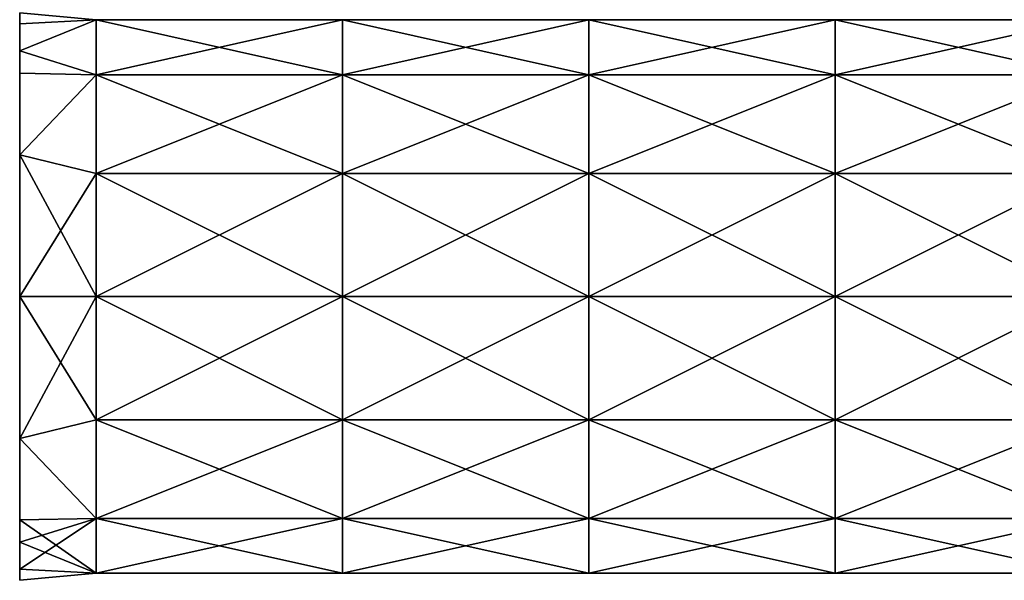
# Model space of a CAD drawing. Extents: x -1633 to 62, y -535 to 375.
# Tile 24 of 256: x -1633 to -1535, y -24 to 33. Entities that reach past the tile are written whole.
import ezdxf

# ---------------------------------------------------------------- set-up
doc = ezdxf.new("R2010")
doc.units = 0
doc.header["$LTSCALE"] = 33.374815
for name, color, linetype in [('364', 7, 'CONTINUOUS'), ('365', 7, 'CONTINUOUS'), ('366', 7, 'CONTINUOUS')]:
    doc.layers.add(name, color=color, linetype=linetype)

msp = doc.modelspace()

# ---------------------------------------------------------------- linework, layer by layer
at = {"layer": '364', "linetype": 'CONTINUOUS'}
for points in [[(-1633.455, 33.24, 67.784), (-1633.455, 32.117, 75.706), (-1625.764, 32.525, 74.126), (-1633.455, 33.24, 67.784)], [(-1633.455, 29.421, 53.534), (-1633.455, 33.24, 67.784), (-1625.764, 32.525, 61.443), (-1633.455, 29.421, 53.534)], [(-1625.764, 32.525, 61.443), (-1633.455, 33.24, 67.784), (-1625.764, 32.525, 74.126), (-1625.764, 32.525, 61.443)], [(-1633.455, 32.117, 75.706), (-1633.455, 29.421, 82.035), (-1625.764, 32.525, 74.126), (-1633.455, 32.117, 75.706)], [(-1625.764, 32.525, 74.126), (-1633.455, 29.421, 82.035), (-1625.764, 27.022, 85.554), (-1625.764, 32.525, 74.126)], [(-1625.764, 27.022, 50.015), (-1633.455, 29.421, 53.534), (-1625.764, 32.525, 61.443), (-1625.764, 27.022, 50.015)], [(-1625.764, 27.022, 50.015), (-1625.764, 32.525, 61.443), (-1601.035, 27.022, 50.015), (-1625.764, 27.022, 50.015)], [(-1625.764, 32.525, 61.443), (-1625.764, 32.525, 74.126), (-1601.035, 32.525, 61.443), (-1625.764, 32.525, 61.443)], [(-1601.035, 27.022, 50.015), (-1625.764, 32.525, 61.443), (-1601.035, 32.525, 61.443), (-1601.035, 27.022, 50.015)], [(-1625.764, 32.525, 74.126), (-1625.764, 27.022, 85.554), (-1601.035, 32.525, 74.126), (-1625.764, 32.525, 74.126)], [(-1601.035, 32.525, 61.443), (-1625.764, 32.525, 74.126), (-1601.035, 32.525, 74.126), (-1601.035, 32.525, 61.443)], [(-1601.035, 32.525, 74.126), (-1625.764, 27.022, 85.554), (-1601.035, 27.022, 85.554), (-1601.035, 32.525, 74.126)], [(-1601.035, 27.022, 50.015), (-1601.035, 32.525, 61.443), (-1576.306, 27.022, 50.015), (-1601.035, 27.022, 50.015)], [(-1601.035, 32.525, 61.443), (-1601.035, 32.525, 74.126), (-1576.306, 32.525, 61.443), (-1601.035, 32.525, 61.443)], [(-1576.306, 27.022, 50.015), (-1601.035, 32.525, 61.443), (-1576.306, 32.525, 61.443), (-1576.306, 27.022, 50.015)], [(-1601.035, 32.525, 74.126), (-1601.035, 27.022, 85.554), (-1576.306, 32.525, 74.126), (-1601.035, 32.525, 74.126)], [(-1576.306, 32.525, 61.443), (-1601.035, 32.525, 74.126), (-1576.306, 32.525, 74.126), (-1576.306, 32.525, 61.443)], [(-1576.306, 32.525, 74.126), (-1601.035, 27.022, 85.554), (-1576.306, 27.022, 85.554), (-1576.306, 32.525, 74.126)], [(-1576.306, 27.022, 50.015), (-1576.306, 32.525, 61.443), (-1551.577, 27.022, 50.015), (-1576.306, 27.022, 50.015)], [(-1576.306, 32.525, 61.443), (-1576.306, 32.525, 74.126), (-1551.577, 32.525, 61.443), (-1576.306, 32.525, 61.443)], [(-1551.577, 27.022, 50.015), (-1576.306, 32.525, 61.443), (-1551.577, 32.525, 61.443), (-1551.577, 27.022, 50.015)], [(-1576.306, 32.525, 74.126), (-1576.306, 27.022, 85.554), (-1551.577, 32.525, 74.126), (-1576.306, 32.525, 74.126)], [(-1551.577, 32.525, 61.443), (-1576.306, 32.525, 74.126), (-1551.577, 32.525, 74.126), (-1551.577, 32.525, 61.443)], [(-1551.577, 32.525, 74.126), (-1576.306, 27.022, 85.554), (-1551.577, 27.022, 85.554), (-1551.577, 32.525, 74.126)], [(-1551.577, 27.022, 50.015), (-1551.577, 32.525, 61.443), (-1526.847, 27.022, 50.015), (-1551.577, 27.022, 50.015)], [(-1551.577, 32.525, 61.443), (-1551.577, 32.525, 74.126), (-1526.847, 32.525, 61.443), (-1551.577, 32.525, 61.443)], [(-1526.847, 27.022, 50.015), (-1551.577, 32.525, 61.443), (-1526.847, 32.525, 61.443), (-1526.847, 27.022, 50.015)], [(-1551.577, 32.525, 74.126), (-1551.577, 27.022, 85.554), (-1526.847, 32.525, 74.126), (-1551.577, 32.525, 74.126)], [(-1526.847, 32.525, 61.443), (-1551.577, 32.525, 74.126), (-1526.847, 32.525, 74.126), (-1526.847, 32.525, 61.443)], [(-1526.847, 32.525, 74.126), (-1551.577, 27.022, 85.554), (-1526.847, 27.022, 85.554), (-1526.847, 32.525, 74.126)], [(-1633.455, 29.421, 82.035), (-1633.455, 18.99, 92.466), (-1625.764, 27.022, 85.554), (-1633.455, 29.421, 82.035)], [(-1633.455, 27.171, 50.203), (-1633.455, 29.421, 53.534), (-1625.764, 27.022, 50.015), (-1633.455, 27.171, 50.203)], [(-1633.455, 18.99, 43.103), (-1633.455, 27.171, 50.203), (-1625.764, 27.022, 50.015), (-1633.455, 18.99, 43.103)], [(-1625.764, 27.022, 85.554), (-1633.455, 18.99, 92.466), (-1625.764, 17.106, 93.462), (-1625.764, 27.022, 85.554)], [(-1625.764, 17.106, 42.107), (-1633.455, 18.99, 43.103), (-1625.764, 27.022, 50.015), (-1625.764, 17.106, 42.107)], [(-1625.764, 17.106, 42.107), (-1625.764, 27.022, 50.015), (-1601.035, 17.106, 42.107), (-1625.764, 17.106, 42.107)], [(-1601.035, 17.106, 42.107), (-1625.764, 27.022, 50.015), (-1601.035, 27.022, 50.015), (-1601.035, 17.106, 42.107)], [(-1625.764, 27.022, 85.554), (-1625.764, 17.106, 93.462), (-1601.035, 27.022, 85.554), (-1625.764, 27.022, 85.554)], [(-1601.035, 27.022, 85.554), (-1625.764, 17.106, 93.462), (-1601.035, 17.106, 93.462), (-1601.035, 27.022, 85.554)], [(-1601.035, 17.106, 42.107), (-1601.035, 27.022, 50.015), (-1576.306, 17.106, 42.107), (-1601.035, 17.106, 42.107)], [(-1576.306, 17.106, 42.107), (-1601.035, 27.022, 50.015), (-1576.306, 27.022, 50.015), (-1576.306, 17.106, 42.107)], [(-1601.035, 27.022, 85.554), (-1601.035, 17.106, 93.462), (-1576.306, 27.022, 85.554), (-1601.035, 27.022, 85.554)], [(-1576.306, 27.022, 85.554), (-1601.035, 17.106, 93.462), (-1576.306, 17.106, 93.462), (-1576.306, 27.022, 85.554)], [(-1576.306, 17.106, 42.107), (-1576.306, 27.022, 50.015), (-1551.577, 17.106, 42.107), (-1576.306, 17.106, 42.107)], [(-1551.577, 17.106, 42.107), (-1576.306, 27.022, 50.015), (-1551.577, 27.022, 50.015), (-1551.577, 17.106, 42.107)], [(-1576.306, 27.022, 85.554), (-1576.306, 17.106, 93.462), (-1551.577, 27.022, 85.554), (-1576.306, 27.022, 85.554)], [(-1551.577, 27.022, 85.554), (-1576.306, 17.106, 93.462), (-1551.577, 17.106, 93.462), (-1551.577, 27.022, 85.554)], [(-1551.577, 17.106, 42.107), (-1551.577, 27.022, 50.015), (-1526.847, 17.106, 42.107), (-1551.577, 17.106, 42.107)], [(-1526.847, 17.106, 42.107), (-1551.577, 27.022, 50.015), (-1526.847, 27.022, 50.015), (-1526.847, 17.106, 42.107)], [(-1551.577, 27.022, 85.554), (-1551.577, 17.106, 93.462), (-1526.847, 27.022, 85.554), (-1551.577, 27.022, 85.554)], [(-1526.847, 27.022, 85.554), (-1551.577, 17.106, 93.462), (-1526.847, 17.106, 93.462), (-1526.847, 27.022, 85.554)], [(-1633.455, 18.99, 92.466), (-1633.455, 4.74, 96.284), (-1625.764, 17.106, 93.462), (-1633.455, 18.99, 92.466)], [(-1633.455, 4.74, 39.284), (-1633.455, 18.99, 43.103), (-1625.764, 4.74, 39.284), (-1633.455, 4.74, 39.284)], [(-1625.764, 4.74, 39.284), (-1633.455, 18.99, 43.103), (-1625.764, 17.106, 42.107), (-1625.764, 4.74, 39.284)], [(-1625.764, 17.106, 93.462), (-1633.455, 4.74, 96.284), (-1625.764, 4.74, 96.284), (-1625.764, 17.106, 93.462)], [(-1625.764, 4.74, 39.284), (-1625.764, 17.106, 42.107), (-1601.035, 4.74, 39.284), (-1625.764, 4.74, 39.284)], [(-1601.035, 4.74, 39.284), (-1625.764, 17.106, 42.107), (-1601.035, 17.106, 42.107), (-1601.035, 4.74, 39.284)], [(-1625.764, 17.106, 93.462), (-1625.764, 4.74, 96.284), (-1601.035, 17.106, 93.462), (-1625.764, 17.106, 93.462)], [(-1625.764, 4.74, 96.284), (-1601.035, 4.74, 96.284), (-1601.035, 17.106, 93.462), (-1625.764, 4.74, 96.284)], [(-1601.035, 17.106, 93.462), (-1601.035, 4.74, 96.284), (-1576.306, 17.106, 93.462), (-1601.035, 17.106, 93.462)], [(-1601.035, 4.74, 96.284), (-1576.306, 4.74, 96.284), (-1576.306, 17.106, 93.462), (-1601.035, 4.74, 96.284)], [(-1601.035, 4.74, 39.284), (-1601.035, 17.106, 42.107), (-1576.306, 4.74, 39.284), (-1601.035, 4.74, 39.284)], [(-1576.306, 4.74, 39.284), (-1601.035, 17.106, 42.107), (-1576.306, 17.106, 42.107), (-1576.306, 4.74, 39.284)], [(-1576.306, 17.106, 93.462), (-1576.306, 4.74, 96.284), (-1551.577, 17.106, 93.462), (-1576.306, 17.106, 93.462)], [(-1576.306, 4.74, 96.284), (-1551.577, 4.74, 96.284), (-1551.577, 17.106, 93.462), (-1576.306, 4.74, 96.284)], [(-1576.306, 4.74, 39.284), (-1576.306, 17.106, 42.107), (-1551.577, 4.74, 39.284), (-1576.306, 4.74, 39.284)], [(-1551.577, 4.74, 39.284), (-1576.306, 17.106, 42.107), (-1551.577, 17.106, 42.107), (-1551.577, 4.74, 39.284)], [(-1551.577, 17.106, 93.462), (-1551.577, 4.74, 96.284), (-1526.847, 17.106, 93.462), (-1551.577, 17.106, 93.462)], [(-1551.577, 4.74, 96.284), (-1526.847, 4.74, 96.284), (-1526.847, 17.106, 93.462), (-1551.577, 4.74, 96.284)], [(-1551.577, 4.74, 39.284), (-1551.577, 17.106, 42.107), (-1526.847, 4.74, 39.284), (-1551.577, 4.74, 39.284)], [(-1526.847, 4.74, 39.284), (-1551.577, 17.106, 42.107), (-1526.847, 17.106, 42.107), (-1526.847, 4.74, 39.284)]]:
    msp.add_3dface(points, dxfattribs=at)
at = {"layer": '365', "linetype": 'CONTINUOUS'}
for points in [[(-1625.764, 4.74, 96.284), (-1633.455, 4.74, 96.284), (-1633.455, -9.51, 92.466), (-1625.764, 4.74, 96.284)], [(-1633.455, 4.74, 39.284), (-1625.764, 4.74, 39.284), (-1625.764, -7.626, 42.107), (-1633.455, 4.74, 39.284)], [(-1633.455, 4.74, 39.284), (-1625.764, -7.626, 42.107), (-1633.455, -9.51, 43.103), (-1633.455, 4.74, 39.284)], [(-1625.764, -7.626, 93.462), (-1625.764, 4.74, 96.284), (-1633.455, -9.51, 92.466), (-1625.764, -7.626, 93.462)], [(-1625.764, 4.74, 39.284), (-1601.035, 4.74, 39.284), (-1601.035, -7.626, 42.107), (-1625.764, 4.74, 39.284)], [(-1625.764, 4.74, 39.284), (-1601.035, -7.626, 42.107), (-1625.764, -7.626, 42.107), (-1625.764, 4.74, 39.284)], [(-1601.035, 4.74, 96.284), (-1625.764, 4.74, 96.284), (-1625.764, -7.626, 93.462), (-1601.035, 4.74, 96.284)], [(-1601.035, -7.626, 93.462), (-1601.035, 4.74, 96.284), (-1625.764, -7.626, 93.462), (-1601.035, -7.626, 93.462)], [(-1576.306, 4.74, 96.284), (-1601.035, 4.74, 96.284), (-1601.035, -7.626, 93.462), (-1576.306, 4.74, 96.284)], [(-1601.035, 4.74, 39.284), (-1576.306, 4.74, 39.284), (-1576.306, -7.626, 42.107), (-1601.035, 4.74, 39.284)], [(-1601.035, 4.74, 39.284), (-1576.306, -7.626, 42.107), (-1601.035, -7.626, 42.107), (-1601.035, 4.74, 39.284)], [(-1576.306, -7.626, 93.462), (-1576.306, 4.74, 96.284), (-1601.035, -7.626, 93.462), (-1576.306, -7.626, 93.462)], [(-1551.577, 4.74, 96.284), (-1576.306, 4.74, 96.284), (-1576.306, -7.626, 93.462), (-1551.577, 4.74, 96.284)], [(-1576.306, 4.74, 39.284), (-1551.577, 4.74, 39.284), (-1551.577, -7.626, 42.107), (-1576.306, 4.74, 39.284)], [(-1576.306, 4.74, 39.284), (-1551.577, -7.626, 42.107), (-1576.306, -7.626, 42.107), (-1576.306, 4.74, 39.284)], [(-1551.577, -7.626, 93.462), (-1551.577, 4.74, 96.284), (-1576.306, -7.626, 93.462), (-1551.577, -7.626, 93.462)], [(-1526.847, 4.74, 96.284), (-1551.577, 4.74, 96.284), (-1551.577, -7.626, 93.462), (-1526.847, 4.74, 96.284)], [(-1551.577, 4.74, 39.284), (-1526.847, 4.74, 39.284), (-1526.847, -7.626, 42.107), (-1551.577, 4.74, 39.284)], [(-1551.577, 4.74, 39.284), (-1526.847, -7.626, 42.107), (-1551.577, -7.626, 42.107), (-1551.577, 4.74, 39.284)], [(-1526.847, -7.626, 93.462), (-1526.847, 4.74, 96.284), (-1551.577, -7.626, 93.462), (-1526.847, -7.626, 93.462)], [(-1625.764, -7.626, 42.107), (-1625.764, -17.542, 50.015), (-1633.455, -9.51, 43.103), (-1625.764, -7.626, 42.107)], [(-1625.764, -17.542, 85.554), (-1625.764, -7.626, 93.462), (-1633.455, -9.51, 92.466), (-1625.764, -17.542, 85.554)], [(-1601.035, -7.626, 42.107), (-1601.035, -17.542, 50.015), (-1625.764, -7.626, 42.107), (-1601.035, -7.626, 42.107)], [(-1625.764, -7.626, 42.107), (-1601.035, -17.542, 50.015), (-1625.764, -17.542, 50.015), (-1625.764, -7.626, 42.107)], [(-1601.035, -17.542, 85.554), (-1601.035, -7.626, 93.462), (-1625.764, -17.542, 85.554), (-1601.035, -17.542, 85.554)], [(-1625.764, -17.542, 85.554), (-1601.035, -7.626, 93.462), (-1625.764, -7.626, 93.462), (-1625.764, -17.542, 85.554)], [(-1576.306, -7.626, 42.107), (-1576.306, -17.542, 50.015), (-1601.035, -7.626, 42.107), (-1576.306, -7.626, 42.107)], [(-1601.035, -7.626, 42.107), (-1576.306, -17.542, 50.015), (-1601.035, -17.542, 50.015), (-1601.035, -7.626, 42.107)], [(-1576.306, -17.542, 85.554), (-1576.306, -7.626, 93.462), (-1601.035, -17.542, 85.554), (-1576.306, -17.542, 85.554)], [(-1601.035, -17.542, 85.554), (-1576.306, -7.626, 93.462), (-1601.035, -7.626, 93.462), (-1601.035, -17.542, 85.554)], [(-1551.577, -7.626, 42.107), (-1551.577, -17.542, 50.015), (-1576.306, -7.626, 42.107), (-1551.577, -7.626, 42.107)], [(-1576.306, -7.626, 42.107), (-1551.577, -17.542, 50.015), (-1576.306, -17.542, 50.015), (-1576.306, -7.626, 42.107)], [(-1551.577, -17.542, 85.554), (-1551.577, -7.626, 93.462), (-1576.306, -17.542, 85.554), (-1551.577, -17.542, 85.554)], [(-1576.306, -17.542, 85.554), (-1551.577, -7.626, 93.462), (-1576.306, -7.626, 93.462), (-1576.306, -17.542, 85.554)], [(-1526.847, -7.626, 42.107), (-1526.847, -17.542, 50.015), (-1551.577, -7.626, 42.107), (-1526.847, -7.626, 42.107)], [(-1551.577, -7.626, 42.107), (-1526.847, -17.542, 50.015), (-1551.577, -17.542, 50.015), (-1551.577, -7.626, 42.107)], [(-1526.847, -17.542, 85.554), (-1526.847, -7.626, 93.462), (-1551.577, -17.542, 85.554), (-1526.847, -17.542, 85.554)], [(-1551.577, -17.542, 85.554), (-1526.847, -7.626, 93.462), (-1551.577, -7.626, 93.462), (-1551.577, -17.542, 85.554)], [(-1633.455, -9.51, 43.103), (-1625.764, -17.542, 50.015), (-1633.455, -17.691, 50.203), (-1633.455, -9.51, 43.103)], [(-1633.455, -19.942, 82.035), (-1625.764, -17.542, 85.554), (-1633.455, -9.51, 92.466), (-1633.455, -19.942, 82.035)], [(-1625.764, -17.542, 50.015), (-1625.764, -23.045, 61.443), (-1633.455, -17.691, 50.203), (-1625.764, -17.542, 50.015)], [(-1625.764, -23.045, 74.126), (-1625.764, -17.542, 85.554), (-1633.455, -22.637, 75.706), (-1625.764, -23.045, 74.126)], [(-1633.455, -22.637, 75.706), (-1625.764, -17.542, 85.554), (-1633.455, -19.942, 82.035), (-1633.455, -22.637, 75.706)], [(-1633.455, -17.691, 50.203), (-1625.764, -23.045, 61.443), (-1633.455, -19.942, 53.534), (-1633.455, -17.691, 50.203)], [(-1601.035, -17.542, 50.015), (-1601.035, -23.045, 61.443), (-1625.764, -17.542, 50.015), (-1601.035, -17.542, 50.015)], [(-1625.764, -17.542, 50.015), (-1601.035, -23.045, 61.443), (-1625.764, -23.045, 61.443), (-1625.764, -17.542, 50.015)], [(-1601.035, -23.045, 74.126), (-1601.035, -17.542, 85.554), (-1625.764, -23.045, 74.126), (-1601.035, -23.045, 74.126)], [(-1625.764, -23.045, 74.126), (-1601.035, -17.542, 85.554), (-1625.764, -17.542, 85.554), (-1625.764, -23.045, 74.126)], [(-1576.306, -17.542, 50.015), (-1576.306, -23.045, 61.443), (-1601.035, -17.542, 50.015), (-1576.306, -17.542, 50.015)], [(-1601.035, -17.542, 50.015), (-1576.306, -23.045, 61.443), (-1601.035, -23.045, 61.443), (-1601.035, -17.542, 50.015)], [(-1576.306, -23.045, 74.126), (-1576.306, -17.542, 85.554), (-1601.035, -23.045, 74.126), (-1576.306, -23.045, 74.126)], [(-1601.035, -23.045, 74.126), (-1576.306, -17.542, 85.554), (-1601.035, -17.542, 85.554), (-1601.035, -23.045, 74.126)], [(-1551.577, -17.542, 50.015), (-1551.577, -23.045, 61.443), (-1576.306, -17.542, 50.015), (-1551.577, -17.542, 50.015)], [(-1576.306, -17.542, 50.015), (-1551.577, -23.045, 61.443), (-1576.306, -23.045, 61.443), (-1576.306, -17.542, 50.015)], [(-1551.577, -23.045, 74.126), (-1551.577, -17.542, 85.554), (-1576.306, -23.045, 74.126), (-1551.577, -23.045, 74.126)], [(-1576.306, -23.045, 74.126), (-1551.577, -17.542, 85.554), (-1576.306, -17.542, 85.554), (-1576.306, -23.045, 74.126)], [(-1526.847, -17.542, 50.015), (-1526.847, -23.045, 61.443), (-1551.577, -17.542, 50.015), (-1526.847, -17.542, 50.015)], [(-1551.577, -17.542, 50.015), (-1526.847, -23.045, 61.443), (-1551.577, -23.045, 61.443), (-1551.577, -17.542, 50.015)], [(-1526.847, -23.045, 74.126), (-1526.847, -17.542, 85.554), (-1551.577, -23.045, 74.126), (-1526.847, -23.045, 74.126)], [(-1551.577, -23.045, 74.126), (-1526.847, -17.542, 85.554), (-1551.577, -17.542, 85.554), (-1551.577, -23.045, 74.126)], [(-1633.455, -19.942, 53.534), (-1625.764, -23.045, 61.443), (-1633.455, -23.76, 67.784), (-1633.455, -19.942, 53.534)], [(-1633.455, -23.76, 67.784), (-1625.764, -23.045, 74.126), (-1633.455, -22.637, 75.706), (-1633.455, -23.76, 67.784)], [(-1625.764, -23.045, 61.443), (-1625.764, -23.045, 74.126), (-1633.455, -23.76, 67.784), (-1625.764, -23.045, 61.443)], [(-1601.035, -23.045, 61.443), (-1601.035, -23.045, 74.126), (-1625.764, -23.045, 61.443), (-1601.035, -23.045, 61.443)], [(-1625.764, -23.045, 61.443), (-1601.035, -23.045, 74.126), (-1625.764, -23.045, 74.126), (-1625.764, -23.045, 61.443)], [(-1576.306, -23.045, 61.443), (-1576.306, -23.045, 74.126), (-1601.035, -23.045, 61.443), (-1576.306, -23.045, 61.443)], [(-1601.035, -23.045, 61.443), (-1576.306, -23.045, 74.126), (-1601.035, -23.045, 74.126), (-1601.035, -23.045, 61.443)], [(-1551.577, -23.045, 61.443), (-1551.577, -23.045, 74.126), (-1576.306, -23.045, 61.443), (-1551.577, -23.045, 61.443)], [(-1576.306, -23.045, 61.443), (-1551.577, -23.045, 74.126), (-1576.306, -23.045, 74.126), (-1576.306, -23.045, 61.443)], [(-1526.847, -23.045, 61.443), (-1526.847, -23.045, 74.126), (-1551.577, -23.045, 61.443), (-1526.847, -23.045, 61.443)], [(-1551.577, -23.045, 61.443), (-1526.847, -23.045, 74.126), (-1551.577, -23.045, 74.126), (-1551.577, -23.045, 61.443)]]:
    msp.add_3dface(points, dxfattribs=at)
at = {"layer": '366', "linetype": 'CONTINUOUS'}
for points in [[(-1633.455, 32.117, 75.706), (-1633.455, 33.24, 67.784), (-1633.455, 29.421, 53.534), (-1633.455, 32.117, 75.706)], [(-1633.455, 29.421, 82.035), (-1633.455, 32.117, 75.706), (-1633.455, 13.555, 75.45), (-1633.455, 29.421, 82.035)], [(-1633.455, 32.117, 75.706), (-1633.455, 29.421, 53.534), (-1633.455, 27.171, 50.203), (-1633.455, 32.117, 75.706)], [(-1633.455, 32.117, 75.706), (-1633.455, 27.171, 50.203), (-1633.455, 13.555, 75.45), (-1633.455, 32.117, 75.706)], [(-1633.455, 18.99, 92.466), (-1633.455, 29.421, 82.035), (-1633.455, 13.555, 75.45), (-1633.455, 18.99, 92.466)], [(-1633.455, 27.171, 50.203), (-1633.455, 18.99, 43.103), (-1633.455, 4.74, 39.284), (-1633.455, 27.171, 50.203)], [(-1633.455, 27.171, 50.203), (-1633.455, 4.74, 39.284), (-1633.455, 4.74, 50.721), (-1633.455, 27.171, 50.203)], [(-1633.455, 13.555, 75.45), (-1633.455, 27.171, 50.203), (-1633.455, 4.74, 50.721), (-1633.455, 13.555, 75.45)], [(-1633.455, 4.74, 96.284), (-1633.455, 18.99, 92.466), (-1633.455, 13.555, 75.45), (-1633.455, 4.74, 96.284)], [(-1633.455, -4.075, 75.45), (-1633.455, 4.74, 96.284), (-1633.455, 13.555, 75.45), (-1633.455, -4.075, 75.45)], [(-1633.455, -4.075, 75.45), (-1633.455, 13.555, 75.45), (-1633.455, 4.74, 50.721), (-1633.455, -4.075, 75.45)], [(-1633.455, -9.51, 92.466), (-1633.455, 4.74, 96.284), (-1633.455, -4.075, 75.45), (-1633.455, -9.51, 92.466)], [(-1633.455, 4.74, 39.284), (-1633.455, -9.51, 43.103), (-1633.455, 4.74, 50.721), (-1633.455, 4.74, 39.284)], [(-1633.455, -9.51, 43.103), (-1633.455, -17.691, 50.203), (-1633.455, 4.74, 50.721), (-1633.455, -9.51, 43.103)], [(-1633.455, -17.691, 50.203), (-1633.455, -4.075, 75.45), (-1633.455, 4.74, 50.721), (-1633.455, -17.691, 50.203)], [(-1633.455, -17.691, 50.203), (-1633.455, -19.942, 53.534), (-1633.455, -4.075, 75.45), (-1633.455, -17.691, 50.203)], [(-1633.455, -19.942, 53.534), (-1633.455, -22.637, 75.706), (-1633.455, -4.075, 75.45), (-1633.455, -19.942, 53.534)], [(-1633.455, -22.637, 75.706), (-1633.455, -9.51, 92.466), (-1633.455, -4.075, 75.45), (-1633.455, -22.637, 75.706)], [(-1633.455, -22.637, 75.706), (-1633.455, -19.942, 82.035), (-1633.455, -9.51, 92.466), (-1633.455, -22.637, 75.706)], [(-1633.455, -19.942, 53.534), (-1633.455, -23.76, 67.784), (-1633.455, -22.637, 75.706), (-1633.455, -19.942, 53.534)]]:
    msp.add_3dface(points, dxfattribs=at)

doc.saveas('drawing.dxf')
